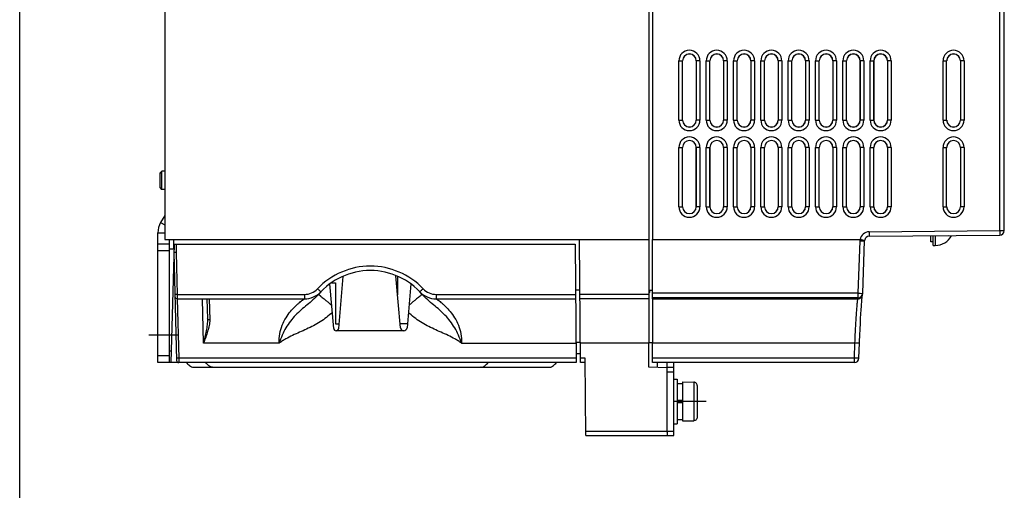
# Model space of a CAD drawing. Header units: millimetres. Extents: x 0 to 1500, y 0 to 1200.
# Tile 13 of 38: x 0 to 216, y 430 to 534. Entities that reach past the tile are written whole.
import ezdxf

# ---------------------------------------------------------------- set-up
doc = ezdxf.new("R2010")
doc.units = ezdxf.units.MM
doc.header["$LTSCALE"] = 82.5
doc.linetypes.add('CENTER', pattern=[0.6, 0.375, -0.075, 0.075, -0.075])
doc.layers.get('0').update_dxf_attribs({"linetype": 'CONTINUOUS'})
doc.layers.add('002_AXIS', color=7, linetype='CONTINUOUS')

msp = doc.modelspace()

# ---------------------------------------------------------------- linework, layer by layer
at = {"color": 7, "linetype": 'CONTINUOUS'}
for p, q in [((0, 0), (0, 1200)), ((138.14, 753.36), (138.14, 472.36)), ((31.84, 725.31), (31.84, 485.36)), ((216.19, 487.32), (216.19, 536.06)), ((184.54, 511.56), (184.54, 524.56)), ((187.54, 524.56), (187.54, 511.56)), ((148.54, 492.56), (148.54, 505.56)), ((151.54, 505.56), (151.54, 492.56)), ((32.84, 484.36), (30.34, 484.36)), ((31.84, 485.36), (138.14, 485.36)), ((32.84, 485.36), (32.84, 458.36)), ((33.89, 484.36), (33.2, 458.36)), ((33.84, 483.36), (33.84, 485.36)), ((33.89, 484.36), (121.94, 484.36)), ((121.94, 484.36), (122.17, 458.36)), ((123.17, 458.36), (122.94, 485.36)), ((138.94, 485.36), (184.54, 485.36)), ((138.94, 472.36), (138.94, 485.36)), ((185.12, 473.57), (185.52, 485.1)), ((185.52, 485.1), (185.53, 485.22)), ((186.51, 486.07), (215.2, 486.32)), ((200.04, 484.86), (200.04, 486.24)), ((200.54, 484.84), (200.04, 484.86)), ((200.54, 484.06), (200.54, 486.22)), ((204.02, 486.2), (200.54, 486.07)), ((32.84, 483.36), (33.84, 483.36)), ((33.84, 482.56), (34.46, 458.84)), ((200.54, 484.06), (201.04, 484.06)), ((68.94, 465.87), (68.09, 475.63)), ((68.49, 475.86), (69.34, 475.86)), ((69.34, 475.86), (69.34, 466.86)), ((70.06, 465.87), (71.05, 477.25)), ((83.61, 466.02), (82.61, 477.39)), ((82.97, 477.23), (82.97, 473.24)), ((85.89, 475.63), (85.05, 466.02)), ((123.04, 474.26), (122.03, 474.26)), ((138.14, 474.24), (138.94, 474.25)), ((138.34, 474.1), (138.14, 474.1)), ((138.34, 473.74), (138.14, 473.75)), ((138.34, 473.74), (138.34, 474.1)), ((185.11, 473.5), (185.12, 473.57)), ((34.59, 472.36), (62.51, 472.36)), ((41.11, 472.36), (41.22, 467.98)), ((91.46, 472.36), (122.04, 472.36)), ((138.14, 472.36), (123.05, 472.36)), ((184.94, 472.91), (184.94, 472.91)), ((185, 473.05), (185, 473.06)), ((69.34, 466.86), (70.14, 466.86)), ((84.33, 465.36), (69.5, 465.36)), ((85.12, 466.86), (83.53, 466.86)), ((138.14, 457.36), (138.14, 462.71)), ((138.94, 458.36), (138.94, 462.71)), ((184.27, 459.32), (184.39, 462.71)), ((33.27, 460.86), (32.84, 460.86)), ((122.17, 458.36), (30.34, 458.36)), ((123.16, 460.26), (122.15, 460.26)), ((124.14, 458.36), (123.17, 458.36)), ((124.28, 442.36), (124.13, 459.32)), ((183.27, 458.36), (138.94, 458.36)), ((139.94, 458.36), (139.94, 457.31)), ((143.64, 442.36), (143.64, 458.36)), ((38.15, 457.36), (41.63, 457.36)), ((41.64, 457.36), (42.4, 457.36)), ((42.4, 457.36), (43.67, 457.36)), ((43.67, 457.36), (45.2, 457.36)), ((45.2, 457.36), (46.64, 457.36)), ((46.64, 457.36), (47.74, 457.36)), ((47.74, 457.36), (49.32, 457.36)), ((49.32, 457.36), (51.22, 457.36)), ((51.22, 457.36), (52.74, 457.36)), ((52.74, 457.36), (53.81, 457.36)), ((53.81, 457.36), (55.31, 457.36)), ((55.31, 457.36), (58.94, 457.36)), ((58.93, 457.36), (84.75, 457.36)), ((84.74, 457.36), (88.37, 457.36)), ((88.37, 457.36), (89.86, 457.36)), ((89.86, 457.36), (90.94, 457.36)), ((90.94, 457.36), (92.46, 457.36)), ((92.46, 457.36), (94.36, 457.36)), ((94.36, 457.36), (95.93, 457.36)), ((95.93, 457.36), (97.03, 457.36)), ((97.03, 457.36), (98.47, 457.36)), ((98.47, 457.36), (100.01, 457.36)), ((100.01, 457.36), (101.28, 457.36)), ((101.34, 457.36), (101.28, 457.36)), ((101.32, 457.36), (101.38, 457.36)), ((101.38, 457.36), (101.72, 457.36)), ((101.72, 457.36), (104.16, 457.36)), ((104.16, 457.36), (105.18, 457.36)), ((105.18, 457.36), (109.98, 457.36)), ((109.97, 457.36), (112.04, 457.36)), ((112.04, 457.36), (116.26, 457.36)), ((142.14, 457.25), (138.14, 457.36)), ((142.14, 457.36), (143.64, 457.36)), ((142.14, 448.21), (142.14, 457.25)), ((142.14, 456.36), (143.64, 456.36)), ((145.54, 454.16), (147.94, 454.1)), ((145.54, 454.16), (145.54, 445.56)), ((147.94, 454.1), (147.94, 454.08)), ((147.94, 454.08), (148.05, 454.08)), ((144.34, 453.81), (145.54, 453.81)), ((148.74, 453.38), (148.74, 446.34)), ((144.34, 450.11), (145.54, 450.11)), ((144.34, 449.61), (145.54, 449.61)), ((144.34, 445.91), (145.54, 445.91)), ((145.54, 445.56), (147.94, 445.61)), ((147.94, 445.63), (148.05, 445.63)), ((147.94, 445.63), (147.94, 445.61)), ((142.14, 443.36), (143.64, 443.36)), ((124.28, 442.36), (143.64, 442.36)), ((142.14, 443.08), (142.14, 442.36))]:
    msp.add_line(p, q, dxfattribs=at)
at = {"color": 9, "linetype": 'CONTINUOUS'}
for p, q in [((215.19, 487.32), (215.19, 536.06)), ((144.73, 524.56), (145.53, 524.56)), ((144.73, 511.56), (144.73, 524.56)), ((145.53, 511.56), (145.53, 524.56)), ((149.34, 524.56), (148.54, 524.56)), ((148.54, 524.56), (148.54, 511.56)), ((149.34, 524.56), (149.34, 511.56)), ((150.73, 524.56), (151.53, 524.56)), ((150.73, 511.56), (150.73, 524.56)), ((151.53, 511.56), (151.53, 524.56)), ((155.34, 524.56), (154.54, 524.56)), ((154.54, 524.56), (154.54, 511.56)), ((155.34, 524.56), (155.34, 511.56)), ((156.73, 524.56), (157.53, 524.56)), ((156.73, 511.56), (156.73, 524.56)), ((157.53, 511.56), (157.53, 524.56)), ((161.34, 524.56), (160.54, 524.56)), ((160.54, 524.56), (160.54, 511.56)), ((161.34, 524.56), (161.34, 511.56)), ((162.73, 524.56), (163.53, 524.56)), ((162.73, 511.56), (162.73, 524.56)), ((163.53, 511.56), (163.53, 524.56)), ((167.34, 524.56), (166.54, 524.56)), ((166.54, 524.56), (166.54, 511.56)), ((167.34, 524.56), (167.34, 511.56)), ((168.73, 524.56), (169.53, 524.56)), ((168.73, 511.56), (168.73, 524.56)), ((169.53, 511.56), (169.53, 524.56)), ((173.34, 524.56), (172.54, 524.56)), ((172.54, 524.56), (172.54, 511.56)), ((173.34, 524.56), (173.34, 511.56)), ((174.73, 524.56), (175.53, 524.56)), ((174.73, 511.56), (174.73, 524.56)), ((175.53, 511.56), (175.53, 524.56)), ((179.34, 524.56), (178.54, 524.56)), ((178.54, 524.56), (178.54, 511.56)), ((179.34, 524.56), (179.34, 511.56)), ((180.73, 524.56), (181.53, 524.56)), ((180.73, 511.56), (180.73, 524.56)), ((181.53, 511.56), (181.53, 524.56)), ((185.34, 524.56), (184.54, 524.56)), ((184.54, 524.56), (184.54, 511.56)), ((185.34, 524.56), (185.34, 511.56)), ((186.73, 524.56), (187.53, 524.56)), ((186.73, 511.56), (186.73, 524.56)), ((187.53, 511.56), (187.53, 524.56)), ((191.34, 524.56), (190.54, 524.56)), ((190.54, 524.56), (190.54, 511.56)), ((191.34, 524.56), (191.34, 511.56)), ((202.73, 524.56), (203.53, 524.56)), ((202.73, 511.56), (202.73, 524.56)), ((203.53, 511.56), (203.53, 524.56)), ((207.34, 524.56), (206.54, 524.56)), ((206.54, 524.56), (206.54, 511.56)), ((207.34, 524.56), (207.34, 511.56)), ((144.73, 511.56), (145.53, 511.56)), ((149.34, 511.56), (148.54, 511.56)), ((150.73, 511.56), (151.53, 511.56)), ((155.34, 511.56), (154.54, 511.56)), ((156.73, 511.56), (157.53, 511.56)), ((161.34, 511.56), (160.54, 511.56)), ((162.73, 511.56), (163.53, 511.56)), ((167.34, 511.56), (166.54, 511.56)), ((168.73, 511.56), (169.53, 511.56)), ((173.34, 511.56), (172.54, 511.56)), ((174.73, 511.56), (175.53, 511.56)), ((179.34, 511.56), (178.54, 511.56)), ((180.73, 511.56), (181.53, 511.56)), ((185.34, 511.56), (184.54, 511.56)), ((186.73, 511.56), (187.53, 511.56)), ((191.34, 511.56), (190.54, 511.56)), ((202.73, 511.56), (203.53, 511.56)), ((207.34, 511.56), (206.54, 511.56)), ((144.73, 505.56), (145.53, 505.56)), ((144.73, 492.56), (144.73, 505.56)), ((145.53, 492.56), (145.53, 505.56)), ((149.34, 505.56), (148.54, 505.56)), ((148.54, 505.56), (148.54, 492.56)), ((149.34, 505.56), (149.34, 492.56)), ((150.73, 505.56), (151.53, 505.56)), ((150.73, 492.56), (150.73, 505.56)), ((151.53, 492.56), (151.53, 505.56)), ((155.34, 505.56), (154.54, 505.56)), ((154.54, 505.56), (154.54, 492.56)), ((155.34, 505.56), (155.34, 492.56)), ((156.73, 505.56), (157.53, 505.56)), ((156.73, 492.56), (156.73, 505.56)), ((157.53, 492.56), (157.53, 505.56)), ((161.34, 505.56), (160.54, 505.56)), ((160.54, 505.56), (160.54, 492.56)), ((161.34, 505.56), (161.34, 492.56)), ((162.73, 505.56), (163.53, 505.56)), ((162.73, 492.56), (162.73, 505.56)), ((163.53, 492.56), (163.53, 505.56)), ((167.34, 505.56), (166.54, 505.56)), ((166.54, 505.56), (166.54, 492.56)), ((167.34, 505.56), (167.34, 492.56)), ((168.73, 505.56), (169.53, 505.56)), ((168.73, 492.56), (168.73, 505.56)), ((169.53, 492.56), (169.53, 505.56)), ((173.34, 505.56), (172.54, 505.56)), ((172.54, 505.56), (172.54, 492.56)), ((173.34, 505.56), (173.34, 492.56)), ((174.73, 505.56), (175.53, 505.56)), ((174.73, 492.56), (174.73, 505.56)), ((175.53, 492.56), (175.53, 505.56)), ((179.34, 505.56), (178.54, 505.56)), ((178.54, 505.56), (178.54, 492.56)), ((179.34, 505.56), (179.34, 492.56)), ((180.73, 505.56), (181.53, 505.56)), ((180.73, 492.56), (180.73, 505.56)), ((181.53, 492.56), (181.53, 505.56)), ((185.34, 505.56), (184.54, 505.56)), ((184.54, 505.56), (184.54, 492.56)), ((185.34, 505.56), (185.34, 492.56)), ((186.73, 505.56), (187.53, 505.56)), ((186.73, 492.56), (186.73, 505.56)), ((187.53, 492.56), (187.53, 505.56)), ((191.34, 505.56), (190.54, 505.56)), ((190.54, 505.56), (190.54, 492.56)), ((191.34, 505.56), (191.34, 492.56)), ((202.73, 505.56), (203.53, 505.56)), ((202.73, 492.56), (202.73, 505.56)), ((203.53, 492.56), (203.53, 505.56)), ((207.34, 505.56), (206.54, 505.56)), ((206.54, 505.56), (206.54, 492.56)), ((207.34, 505.56), (207.34, 492.56)), ((144.73, 492.56), (145.53, 492.56)), ((149.34, 492.56), (148.54, 492.56)), ((150.73, 492.56), (151.53, 492.56)), ((155.34, 492.56), (154.54, 492.56)), ((156.73, 492.56), (157.53, 492.56)), ((161.34, 492.56), (160.54, 492.56)), ((162.73, 492.56), (163.53, 492.56)), ((167.34, 492.56), (166.54, 492.56)), ((168.73, 492.56), (169.53, 492.56)), ((173.34, 492.56), (172.54, 492.56)), ((174.73, 492.56), (175.53, 492.56)), ((179.34, 492.56), (178.54, 492.56)), ((180.73, 492.56), (181.53, 492.56)), ((185.34, 492.56), (184.54, 492.56)), ((186.73, 492.56), (187.53, 492.56)), ((191.34, 492.56), (190.54, 492.56)), ((202.73, 492.56), (203.53, 492.56)), ((207.34, 492.56), (206.54, 492.56)), ((30.94, 489.11), (31.84, 488.59)), ((30.34, 486.86), (31.84, 486.86)), ((186.5, 487.07), (215.19, 487.32)), ((186.5, 487.07), (186.51, 486.07)), ((215.19, 487.32), (216.19, 487.32)), ((215.19, 487.32), (215.2, 486.32)), ((34.39, 484.36), (34.34, 482.54)), ((184.12, 473.58), (184.52, 485.11)), ((184.52, 485.11), (184.54, 485.36)), ((201.04, 486.09), (201.04, 484.06)), ((32.84, 482.86), (30.34, 482.86)), ((34.34, 482.54), (34.58, 473.33)), ((184.12, 473.58), (138.94, 473.58)), ((184.12, 472.6), (184.12, 473.58)), ((34.58, 473.33), (62.51, 473.33)), ((34.58, 473.33), (34.59, 472.36)), ((34.61, 472.36), (34.95, 459.33)), ((40.36, 462.62), (40.11, 472.36)), ((41.59, 472.36), (41.72, 467.73)), ((62.51, 473.33), (62.51, 472.36)), ((91.46, 473.33), (122.03, 473.33)), ((91.46, 473.33), (91.46, 472.36)), ((138.14, 473.32), (123.04, 473.32)), ((184.12, 472.6), (138.94, 472.6)), ((138.94, 472.36), (184.04, 472.36)), ((123.14, 462.77), (122.13, 462.77)), ((123.14, 462.71), (138.14, 462.71)), ((138.14, 462.77), (138.94, 462.77)), ((138.94, 462.71), (183.39, 462.71)), ((183.27, 459.32), (183.39, 462.71)), ((57, 462.62), (40.36, 462.62)), ((96.97, 462.62), (122.13, 462.62)), ((32.84, 459.86), (30.34, 459.86)), ((122.16, 459.33), (34.95, 459.33)), ((34.95, 459.33), (34.96, 458.36)), ((124.13, 459.32), (123.17, 459.32)), ((183.27, 459.32), (138.94, 459.32)), ((183.27, 458.36), (183.27, 459.32)), ((112.04, 457.36), (115.88, 457.36)), ((115.88, 457.36), (116.37, 457.36)), ((148.05, 454.08), (148.05, 445.63)), ((124.27, 443.32), (142.14, 443.32))]:
    msp.add_line(p, q, dxfattribs=at)
at = {"color": 3, "linetype": 'CONTINUOUS'}
for p, q in [((31.84, 490.66), (30.94, 489.11)), ((30.34, 458.36), (30.34, 486.86)), ((142.14, 457.25), (142.14, 458.36)), ((142.14, 443.08), (142.14, 448.21))]:
    msp.add_line(p, q, dxfattribs=at)
at = {"color": 7, "linetype": 'CONTINUOUS'}
for points in [[(184.94, 472.91), (185.02, 473.09), (185.08, 473.31), (185.11, 473.5)], [(184.39, 462.71), (184.4, 463.02), (184.46, 464.41), (184.52, 465.72), (184.58, 466.94), (184.64, 468.07), (184.69, 469.08), (184.75, 469.98), (184.8, 470.77), (184.83, 471.11), (184.87, 471.72), (184.91, 472.22), (184.95, 472.6), (184.98, 472.88), (185, 473.05)]]:
    msp.add_lwpolyline(points, dxfattribs=at)
at = {"color": 9, "linetype": 'CONTINUOUS'}
for centre, radius, start, end in [((147.04, 524.56), 2.31, 0, 180), ((147.04, 524.56), 1.51, 0, 180), ((153.04, 524.56), 2.31, 0, 180), ((153.04, 524.56), 1.51, 0, 180), ((159.04, 524.56), 2.31, 0, 180), ((159.04, 524.56), 1.51, 0, 180), ((165.04, 524.56), 2.31, 0, 180), ((165.04, 524.56), 1.51, 0, 180), ((171.04, 524.56), 2.31, 0, 180), ((171.04, 524.56), 1.51, 0, 180), ((177.04, 524.56), 2.31, 0, 180), ((177.04, 524.56), 1.51, 0, 180), ((183.04, 524.56), 2.31, 0, 180), ((183.04, 524.56), 1.51, 0, 180), ((189.04, 524.56), 2.31, 0, 180), ((189.04, 524.56), 1.51, 0, 180), ((205.04, 524.56), 2.31, 0, 180), ((205.04, 524.56), 1.51, 0, 180), ((147.04, 511.56), 2.31, 180, 360), ((147.04, 511.56), 1.51, 180, 360), ((153.04, 511.56), 2.31, 180, 360), ((153.04, 511.56), 1.51, 180, 360), ((159.04, 511.56), 2.31, 180, 360), ((159.04, 511.56), 1.51, 180, 360), ((165.04, 511.56), 2.31, 180, 360), ((165.04, 511.56), 1.51, 180, 360), ((171.04, 511.56), 2.31, 180, 360), ((171.04, 511.56), 1.51, 180, 360), ((177.04, 511.56), 2.31, 180, 360), ((177.04, 511.56), 1.51, 180, 360), ((183.04, 511.56), 2.31, 180, 360), ((183.04, 511.56), 1.51, 180, 360), ((189.04, 511.56), 2.31, 180, 360), ((189.04, 511.56), 1.51, 180, 360), ((205.04, 511.56), 2.31, 180, 360), ((205.04, 511.56), 1.51, 180, 360), ((147.04, 505.56), 2.31, 0, 180), ((147.04, 505.56), 1.51, 0, 180), ((153.04, 505.56), 2.31, 0, 180), ((153.04, 505.56), 1.51, 0, 180), ((159.04, 505.56), 2.31, 0, 180), ((159.04, 505.56), 1.51, 0, 180), ((165.04, 505.56), 2.31, 0, 180), ((165.04, 505.56), 1.51, 0, 180), ((171.04, 505.56), 2.31, 0, 180), ((171.04, 505.56), 1.51, 0, 180), ((177.04, 505.56), 2.31, 0, 180), ((177.04, 505.56), 1.51, 0, 180), ((183.04, 505.56), 2.31, 0, 180), ((183.04, 505.56), 1.51, 0, 180), ((189.04, 505.56), 2.31, 0, 180), ((189.04, 505.56), 1.51, 0, 180), ((205.04, 505.56), 2.31, 0, 180), ((205.04, 505.56), 1.51, 0, 180), ((147.04, 492.56), 2.31, 180, 360), ((147.04, 492.56), 1.51, 180, 360), ((153.04, 492.56), 2.31, 180, 360), ((153.04, 492.56), 1.51, 180, 360), ((159.04, 492.56), 2.31, 180, 360), ((159.04, 492.56), 1.51, 180, 360), ((165.04, 492.56), 2.31, 180, 360), ((165.04, 492.56), 1.51, 180, 360), ((171.04, 492.56), 2.31, 180, 360), ((171.04, 492.56), 1.51, 180, 360), ((177.04, 492.56), 2.31, 180, 360), ((177.04, 492.56), 1.51, 180, 360), ((183.04, 492.56), 2.31, 180, 360), ((183.04, 492.56), 1.51, 180, 360), ((189.04, 492.56), 2.31, 180, 360), ((189.04, 492.56), 1.51, 180, 360), ((205.04, 492.56), 2.31, 180, 360), ((205.04, 492.56), 1.51, 180, 360), ((186.52, 485.06), 2, 90.5196, 171.6413), ((76.99, 463.53), 16, 43.6302, 136.3698), ((62.51, 477.33), 4, 270.0015, 316.3684), ((91.46, 477.33), 4, 223.6316, 269.9985), ((184.04, 473.36), 0.998, 269.9985, 279.0761), ((184.04, 473.36), 0.999, 279.0068, 333.5469)]:
    msp.add_arc(centre, radius, start, end, dxfattribs=at)
at = {"color": 7, "linetype": 'CONTINUOUS'}
for centre, radius, start, end in [((147.04, 524.56), 1.5, 0, 180), ((153.04, 524.56), 1.5, 0, 180), ((159.04, 524.56), 1.5, 0, 180), ((165.04, 524.56), 1.5, 0, 180), ((171.04, 524.56), 1.5, 0, 180), ((177.04, 524.56), 1.5, 0, 180), ((183.04, 524.56), 1.5, 0, 180), ((189.04, 524.56), 1.5, 0, 180), ((205.04, 524.56), 1.5, 0, 180), ((147.04, 511.56), 1.5, 180, 360), ((153.04, 511.56), 1.5, 180, 360), ((159.04, 511.56), 1.5, 180, 360), ((165.04, 511.56), 1.5, 180, 360), ((171.04, 511.56), 1.5, 180, 360), ((177.04, 511.56), 1.5, 180, 360), ((183.04, 511.56), 1.5, 180, 360), ((189.04, 511.56), 1.5, 180, 360), ((205.04, 511.56), 1.5, 180, 360), ((147.04, 505.56), 1.5, 0, 180), ((153.04, 505.56), 1.5, 0, 180), ((159.04, 505.56), 1.5, 0, 180), ((165.04, 505.56), 1.5, 0, 180), ((171.04, 505.56), 1.5, 0, 180), ((177.04, 505.56), 1.5, 0, 180), ((183.04, 505.56), 1.5, 0, 180), ((189.04, 505.56), 1.5, 0, 180), ((205.04, 505.56), 1.5, 0, 180), ((147.04, 492.56), 1.5, 180, 360), ((153.04, 492.56), 1.5, 180, 360), ((159.04, 492.56), 1.5, 180, 360), ((165.04, 492.56), 1.5, 180, 360), ((171.04, 492.56), 1.5, 180, 360), ((177.04, 492.56), 1.5, 180, 360), ((183.04, 492.56), 1.5, 180, 360), ((189.04, 492.56), 1.5, 180, 360), ((205.04, 492.56), 1.5, 180, 360), ((215.19, 487.32), 1, 270.5068, 359.9933), ((186.52, 485.07), 1, 90.5044, 171.2315), ((201.04, 488.06), 4, 270, 331.9609), ((76.99, 463.56), 15, 40.5848, 139.4151), ((62.51, 477.36), 5, 270, 316.3699), ((91.46, 477.36), 5, 223.6284, 269.9985), ((184.12, 473.6), 1, 269.9745, 353.9172), ((34.59, 472.86), 0.5, 181.5, 270), ((69.5, 465.92), 0.559, 185, 355), ((84.33, 466.08), 0.723, 185, 355), ((34.96, 458.86), 0.5, 181.5, 270), ((183.27, 459.36), 1, 270, 357.8906)]:
    msp.add_arc(centre, radius, start, end, dxfattribs=at)
at = {"color": 3, "linetype": 'CONTINUOUS'}
msp.add_arc((34.84, 486.86), 4.5, 150, 180, dxfattribs=at)
at = {"color": 9, "linetype": 'CONTINUOUS'}
for points, knots in [([(184.52, 485.11), (184.65, 485.11), (184.83, 485.1), (185.07, 485.09), (185.22, 485.09), (185.34, 485.09), (185.44, 485.09), (185.48, 485.1), (185.52, 485.09), (185.52, 485.1)], [0, 0, 0, 0, 0.382771, 0.555706, 0.707106, 0.831282, 0.923647, 0.980407, 1, 1, 1, 1]), ([(65.41, 474.57), (65.5, 474.48), (65.63, 474.36), (65.8, 474.2), (65.91, 474.1), (66, 474.02), (66.07, 473.95), (66.1, 473.94), (66.13, 473.9), (66.13, 473.91)], [0, 0, 0, 0, 0.383813, 0.556667, 0.707804, 0.831674, 0.923805, 0.980477, 1, 1, 1, 1]), ([(88.57, 474.57), (88.48, 474.48), (88.35, 474.36), (88.18, 474.2), (88.07, 474.1), (87.98, 474.02), (87.91, 473.95), (87.87, 473.94), (87.85, 473.9), (87.85, 473.91)], [0, 0, 0, 0, 0.383816, 0.55667, 0.707806, 0.831676, 0.923806, 0.980477, 1, 1, 1, 1]), ([(184.12, 473.58), (184.18, 473.57), (184.42, 473.57), (184.65, 473.56), (184.82, 473.56)], [0, 0, 0, 0, 0.275132, 1, 1, 1, 1]), ([(184.82, 473.56), (184.86, 473.56), (184.93, 473.56), (185.03, 473.57), (185.07, 473.56), (185.12, 473.58), (185.12, 473.57)], [0, 0, 0, 0, 0.424348, 0.740204, 0.935075, 1, 1, 1, 1]), ([(34.58, 473.33), (34.52, 473.33), (34.4, 473.33), (34.26, 473.33), (34.17, 473.33), (34.12, 473.33), (34.1, 473.33), (34.08, 473.33), (34.08, 473.33)], [0, 0, 0, 0, 0.381824, 0.70652, 0.830743, 0.922937, 0.979948, 1, 1, 1, 1]), ([(57, 462.62), (56.96, 463.3), (57.04, 464.66), (57.58, 466.55), (58.41, 468.19), (59.4, 469.56), (60.29, 470.52), (60.98, 471.16), (61.45, 471.56), (61.81, 471.84), (62.06, 472.03), (62.21, 472.14), (62.33, 472.23), (62.42, 472.3), (62.48, 472.33), (62.5, 472.36), (62.51, 472.36)], [0, 0, 0, 0, 0.175821, 0.34413, 0.501501, 0.646525, 0.777203, 0.835775, 0.888505, 0.933675, 0.952766, 0.969092, 0.982287, 0.991991, 0.997957, 1, 1, 1, 1]), ([(65.6, 473.32), (64.86, 472.45), (63.09, 471.03), (60.48, 468.83), (58.67, 466.53), (57.6, 464.38), (57.19, 463.21), (57, 462.62)], [0, 0, 0, 0, 0.244259, 0.484476, 0.734823, 0.866041, 1, 1, 1, 1]), ([(65.6, 473.32), (65.6, 473.32), (65.63, 473.3), (65.67, 473.28), (65.74, 473.23), (65.83, 473.16), (65.95, 473.07), (66.15, 472.91), (66.46, 472.66), (66.88, 472.31), (67.37, 471.9), (67.92, 471.45), (68.3, 471.12), (68.5, 470.96)], [0, 0, 0, 0, 0.005031, 0.018727, 0.041241, 0.072498, 0.112281, 0.160313, 0.279871, 0.427881, 0.60042, 0.793015, 1, 1, 1, 1]), ([(88.38, 473.32), (88.38, 473.32), (88.35, 473.3), (88.31, 473.28), (88.24, 473.23), (88.15, 473.16), (88.03, 473.07), (87.83, 472.91), (87.52, 472.66), (87.1, 472.31), (86.6, 471.9), (86.06, 471.45), (85.68, 471.12), (85.48, 470.96)], [0, 0, 0, 0, 0.00503, 0.018724, 0.041238, 0.072494, 0.112277, 0.160308, 0.279867, 0.427878, 0.600419, 0.793015, 1, 1, 1, 1]), ([(96.97, 462.62), (96.79, 463.21), (96.38, 464.38), (95.3, 466.53), (93.49, 468.83), (90.89, 471.03), (89.12, 472.45), (88.38, 473.32)], [0, 0, 0, 0, 0.133959, 0.265177, 0.515523, 0.755741, 1, 1, 1, 1]), ([(91.46, 472.36), (91.47, 472.36), (91.5, 472.33), (91.55, 472.3), (91.64, 472.23), (91.77, 472.14), (91.92, 472.03), (92.17, 471.84), (92.53, 471.55), (92.99, 471.16), (93.68, 470.52), (94.57, 469.56), (95.56, 468.19), (96.4, 466.55), (96.94, 464.66), (97.01, 463.3), (96.97, 462.62)], [0, 0, 0, 0, 0.002044, 0.008012, 0.017715, 0.03091, 0.047239, 0.066333, 0.111504, 0.164241, 0.222814, 0.353495, 0.498516, 0.655884, 0.824186, 1, 1, 1, 1]), ([(183.39, 462.71), (183.42, 463.33), (183.47, 464.54), (183.56, 466.3), (183.66, 467.93), (183.75, 469.35), (183.83, 470.39), (183.89, 471.09), (183.93, 471.51), (183.96, 471.84), (183.99, 472.09), (184.02, 472.25), (184.03, 472.33), (184.04, 472.36)], [0, 0, 0, 0, 0.192271, 0.376589, 0.546495, 0.696039, 0.819974, 0.870937, 0.913941, 0.948606, 0.974629, 0.991791, 1, 1, 1, 1]), ([(68.64, 469.38), (67.83, 468.6), (66.02, 467.22), (63.51, 465.94), (61.45, 465.02), (59.91, 464.34), (58.65, 463.7), (57.69, 463.12), (57.23, 462.79), (57, 462.62)], [0, 0, 0, 0, 0.249859, 0.499841, 0.624891, 0.74994, 0.874964, 0.937484, 1, 1, 1, 1]), ([(96.97, 462.62), (96.75, 462.78), (96.29, 463.12), (95.33, 463.7), (94.07, 464.33), (92.52, 465.02), (90.47, 465.94), (87.96, 467.22), (86.14, 468.6), (85.34, 469.38)], [0, 0, 0, 0, 0.062516, 0.125037, 0.250061, 0.375111, 0.500161, 0.750143, 1, 1, 1, 1]), ([(41.22, 467.98), (41.23, 467.55), (41.17, 466.66), (40.87, 464.87), (40.57, 463.52), (40.36, 462.62)], [0, 0, 0, 0, 0.240917, 0.489853, 1, 1, 1, 1]), ([(41.72, 467.73), (41.73, 467.32), (41.62, 466.47), (41.16, 464.76), (40.68, 463.48), (40.36, 462.62)], [0, 0, 0, 0, 0.231693, 0.479444, 1, 1, 1, 1]), ([(41.72, 467.73), (41.66, 467.73), (41.48, 467.74), (41.22, 467.85), (41.22, 467.98)], [0, 0, 0, 0, 0.326813, 1, 1, 1, 1]), ([(183.39, 462.71), (183.52, 462.71), (183.71, 462.7), (183.94, 462.7), (184.09, 462.7), (184.21, 462.7), (184.31, 462.7), (184.35, 462.71), (184.39, 462.7), (184.39, 462.71)], [0, 0, 0, 0, 0.381984, 0.55464, 0.705854, 0.829968, 0.922464, 0.979574, 1, 1, 1, 1]), ([(34.95, 459.33), (34.88, 459.33), (34.77, 459.33), (34.63, 459.33), (34.54, 459.33), (34.49, 459.33), (34.47, 459.33), (34.45, 459.33), (34.45, 459.33)], [0, 0, 0, 0, 0.381824, 0.70652, 0.830743, 0.922937, 0.979948, 1, 1, 1, 1]), ([(184.27, 459.32), (184.27, 459.31), (184.23, 459.32), (184.19, 459.31), (184.09, 459.31), (183.97, 459.31), (183.82, 459.31), (183.58, 459.31), (183.4, 459.32), (183.27, 459.32)], [0, 0, 0, 0, 0.020412, 0.077519, 0.17002, 0.29414, 0.44536, 0.618017, 1, 1, 1, 1])]:
    msp.add_open_spline(points, degree=3, knots=knots, dxfattribs=at)
at = {"color": 7, "linetype": 'CONTINUOUS'}
for points, knots in [([(184.54, 485.36), (184.67, 485.36), (184.9, 485.29), (185.13, 485.27), (185.24, 485.25)], [0, 0, 0, 0, 0.541408, 1, 1, 1, 1]), ([(185.24, 485.25), (185.28, 485.25), (185.35, 485.24), (185.45, 485.22), (185.49, 485.23), (185.53, 485.21), (185.53, 485.22)], [0, 0, 0, 0, 0.4251, 0.741269, 0.934989, 1, 1, 1, 1]), ([(34.34, 482.54), (34.27, 482.54), (34.11, 482.54), (33.94, 482.55), (33.84, 482.56)], [0, 0, 0, 0, 0.381801, 1, 1, 1, 1]), ([(36.63, 458.36), (36.83, 458.12), (37.25, 457.68), (37.84, 457.36), (38.15, 457.36)], [0, 0, 0, 0, 0.503493, 1, 1, 1, 1]), ([(42.34, 457.36), (42.04, 457.36), (41.45, 457.67), (41.04, 458.12), (40.84, 458.36)], [0, 0, 0, 0, 0.485466, 1, 1, 1, 1]), ([(101.34, 457.36), (101.64, 457.36), (102.22, 457.67), (102.64, 458.12), (102.84, 458.36)], [0, 0, 0, 0, 0.485466, 1, 1, 1, 1]), ([(116.37, 457.36), (116.66, 457.37), (117.23, 457.68), (117.64, 458.12), (117.84, 458.36)], [0, 0, 0, 0, 0.485083, 1, 1, 1, 1]), ([(148.74, 453.38), (148.74, 453.47), (148.7, 453.65), (148.55, 453.88), (148.33, 454.04), (148.14, 454.08), (148.05, 454.08)], [0, 0, 0, 0, 0.250023, 0.500029, 0.75002, 1, 1, 1, 1]), ([(148.74, 446.34), (148.74, 446.25), (148.7, 446.07), (148.55, 445.83), (148.33, 445.68), (148.14, 445.64), (148.05, 445.63)], [0, 0, 0, 0, 0.250023, 0.500029, 0.75002, 1, 1, 1, 1])]:
    msp.add_open_spline(points, degree=3, knots=knots, dxfattribs=at)
at = {"color": 9, "linetype": 'CONTINUOUS'}
msp.add_open_spline([(184.04, 472.36), (184.08, 472.43), (184.11, 472.52), (184.12, 472.6)], degree=3, dxfattribs=at)
at = {"layer": '002_AXIS', "color": 7, "linetype": 'CONTINUOUS'}
for p, q in [((138.94, 536.06), (138.94, 485.36)), ((31.22, 500.36), (30.84, 499.98)), ((31.24, 500.36), (30.84, 499.96)), ((30.84, 496.74), (30.84, 499.98)), ((31.84, 500.36), (31.22, 500.36)), ((31.22, 500.34), (31.22, 500.36)), ((31.24, 496.36), (31.24, 500.36)), ((31.24, 496.36), (30.84, 496.76)), ((31.22, 496.36), (30.84, 496.74)), ((31.22, 496.38), (31.22, 496.36)), ((31.84, 496.36), (31.22, 496.36)), ((138.14, 472.36), (138.14, 462.71)), ((138.94, 472.36), (138.94, 462.71)), ((143.64, 454.76), (144.34, 454.76)), ((144.34, 454.76), (144.34, 444.96)), ((143.64, 444.96), (144.34, 444.96))]:
    msp.add_line(p, q, dxfattribs=at)
at = {"layer": '002_AXIS', "color": 7, "linetype": 'CENTER'}
for p, q in [((34.84, 464.36), (28.34, 464.36)), ((150.74, 449.86), (143.54, 449.86))]:
    msp.add_line(p, q, dxfattribs=at)

doc.saveas('drawing.dxf')
